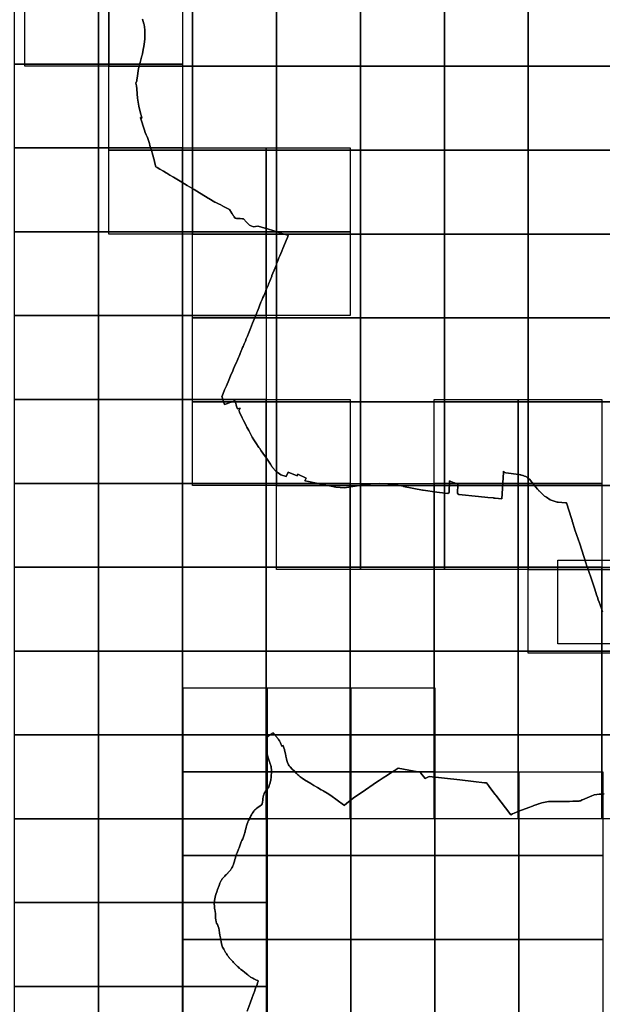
# Model space of a CAD drawing. Header units: inches. Extents: x 116505 to 164884, y 438464 to 468697.
# Tile 11 of 20: x 137965 to 141437, y 453104 to 458974. Entities that reach past the tile are written whole.
import ezdxf

# ---------------------------------------------------------------- set-up
doc = ezdxf.new("R2010")
doc.units = ezdxf.units.IN
doc.header["$MEASUREMENT"] = 0
for name, color, linetype in [('BLADINDELING_BUNNIK', 10, 'Continuous'), ('BLADINDELING_DE BILT', 10, 'Continuous'), ('BLADINDELING_UTRECHT', 10, 'Continuous'), ('BLADINDELING_ZEIST', 10, 'Continuous'), ('GEMEENTEGRENS_BUNNIK', 10, 'Continuous'), ('GEMEENTEGRENS_DE BILT', 10, 'Continuous'), ('GEMEENTEGRENS_UTRECHT', 10, 'Continuous')]:
    doc.layers.add(name, color=color, linetype=linetype)

msp = doc.modelspace()

# ---------------------------------------------------------------- linework, layer by layer
at = {"layer": 'BLADINDELING_BUNNIK', "color": 221, "true_color": 0xef81ec}
for points in [[(138939.286, 454490.72), (138939.286, 454990.72), (139439.286, 454990.72), (139439.286, 454490.72)], [(139439.286, 454490.72), (139439.286, 454990.72), (139939.286, 454990.72), (139939.286, 454490.72)], [(139939.286, 454490.72), (139939.286, 454990.72), (140439.286, 454990.72), (140439.286, 454490.72)], [(138939.286, 453990.72), (138939.286, 454490.72), (139439.286, 454490.72), (139439.286, 453990.72)], [(139439.286, 453990.72), (139439.286, 454490.72), (139939.286, 454490.72), (139939.286, 453990.72)], [(139939.286, 453990.72), (139939.286, 454490.72), (140439.286, 454490.72), (140439.286, 453990.72)], [(140439.286, 453990.72), (140439.286, 454490.72), (140939.286, 454490.72), (140939.286, 453990.72)], [(140939.286, 453990.72), (140939.286, 454490.72), (141439.286, 454490.72), (141439.286, 453990.72)], [(138939.286, 453490.72), (138939.286, 453990.72), (139439.286, 453990.72), (139439.286, 453490.72)], [(139439.286, 453490.72), (139439.286, 453990.72), (139939.286, 453990.72), (139939.286, 453490.72)], [(139939.286, 453490.72), (139939.286, 453990.72), (140439.286, 453990.72), (140439.286, 453490.72)], [(140439.286, 453490.72), (140439.286, 453990.72), (140939.286, 453990.72), (140939.286, 453490.72)], [(140939.286, 453490.72), (140939.286, 453990.72), (141439.286, 453990.72), (141439.286, 453490.72)], [(138939.286, 452990.72), (138939.286, 453490.72), (139439.286, 453490.72), (139439.286, 452990.72)], [(139439.286, 452990.72), (139439.286, 453490.72), (139939.286, 453490.72), (139939.286, 452990.72)], [(139939.286, 452990.72), (139939.286, 453490.72), (140439.286, 453490.72), (140439.286, 452990.72)], [(140439.286, 452990.72), (140439.286, 453490.72), (140939.286, 453490.72), (140939.286, 452990.72)], [(140939.286, 452990.72), (140939.286, 453490.72), (141439.286, 453490.72), (141439.286, 452990.72)]]:
    msp.add_lwpolyline(points, close=True, dxfattribs=at)
at = {"layer": 'BLADINDELING_DE BILT', "color": 153, "true_color": 0x4c8cd9}
for points in [[(137995.861, 458696.589), (137995.861, 459196.589), (138495.861, 459196.589), (138495.861, 458696.589)], [(138495.861, 458696.589), (138495.861, 459196.589), (138995.861, 459196.589), (138995.861, 458696.589)], [(138995.861, 458696.589), (138995.861, 459196.589), (139495.861, 459196.589), (139495.861, 458696.589)], [(139495.861, 458696.589), (139495.861, 459196.589), (139995.861, 459196.589), (139995.861, 458696.589)], [(139995.861, 458696.589), (139995.861, 459196.589), (140495.861, 459196.589), (140495.861, 458696.589)], [(140495.861, 458696.589), (140495.861, 459196.589), (140995.861, 459196.589), (140995.861, 458696.589)], [(140995.861, 458696.589), (140995.861, 459196.589), (141495.861, 459196.589), (141495.861, 458696.589)], [(138495.861, 458196.589), (138495.861, 458696.589), (138995.861, 458696.589), (138995.861, 458196.589)], [(138995.861, 458196.589), (138995.861, 458696.589), (139495.861, 458696.589), (139495.861, 458196.589)], [(139495.861, 458196.589), (139495.861, 458696.589), (139995.861, 458696.589), (139995.861, 458196.589)], [(139995.861, 458196.589), (139995.861, 458696.589), (140495.861, 458696.589), (140495.861, 458196.589)], [(140495.861, 458196.589), (140495.861, 458696.589), (140995.861, 458696.589), (140995.861, 458196.589)], [(140995.861, 458196.589), (140995.861, 458696.589), (141495.861, 458696.589), (141495.861, 458196.589)], [(138495.861, 457696.589), (138495.861, 458196.589), (138995.861, 458196.589), (138995.861, 457696.589)], [(138995.861, 457696.589), (138995.861, 458196.589), (139495.861, 458196.589), (139495.861, 457696.589)], [(139495.861, 457696.589), (139495.861, 458196.589), (139995.861, 458196.589), (139995.861, 457696.589)], [(139995.861, 457696.589), (139995.861, 458196.589), (140495.861, 458196.589), (140495.861, 457696.589)], [(140495.861, 457696.589), (140495.861, 458196.589), (140995.861, 458196.589), (140995.861, 457696.589)], [(140995.861, 457696.589), (140995.861, 458196.589), (141495.861, 458196.589), (141495.861, 457696.589)], [(138995.861, 457196.589), (138995.861, 457696.589), (139495.861, 457696.589), (139495.861, 457196.589)], [(139495.861, 457196.589), (139495.861, 457696.589), (139995.861, 457696.589), (139995.861, 457196.589)], [(139995.861, 457196.589), (139995.861, 457696.589), (140495.861, 457696.589), (140495.861, 457196.589)], [(140495.861, 457196.589), (140495.861, 457696.589), (140995.861, 457696.589), (140995.861, 457196.589)], [(140995.861, 457196.589), (140995.861, 457696.589), (141495.861, 457696.589), (141495.861, 457196.589)], [(138995.861, 456696.589), (138995.861, 457196.589), (139495.861, 457196.589), (139495.861, 456696.589)], [(139495.861, 456696.589), (139495.861, 457196.589), (139995.861, 457196.589), (139995.861, 456696.589)], [(139995.861, 456696.589), (139995.861, 457196.589), (140495.861, 457196.589), (140495.861, 456696.589)], [(140495.861, 456696.589), (140495.861, 457196.589), (140995.861, 457196.589), (140995.861, 456696.589)], [(140995.861, 456696.589), (140995.861, 457196.589), (141495.861, 457196.589), (141495.861, 456696.589)], [(138995.861, 456196.589), (138995.861, 456696.589), (139495.861, 456696.589), (139495.861, 456196.589)], [(139495.861, 456196.589), (139495.861, 456696.589), (139995.861, 456696.589), (139995.861, 456196.589)], [(139995.861, 456196.589), (139995.861, 456696.589), (140495.861, 456696.589), (140495.861, 456196.589)], [(140495.861, 456196.589), (140495.861, 456696.589), (140995.861, 456696.589), (140995.861, 456196.589)], [(140995.861, 456196.589), (140995.861, 456696.589), (141495.861, 456696.589), (141495.861, 456196.589)], [(139495.861, 455696.589), (139495.861, 456196.589), (139995.861, 456196.589), (139995.861, 455696.589)], [(139995.861, 455696.589), (139995.861, 456196.589), (140495.861, 456196.589), (140495.861, 455696.589)], [(140495.861, 455696.589), (140495.861, 456196.589), (140995.861, 456196.589), (140995.861, 455696.589)], [(140995.861, 455696.589), (140995.861, 456196.589), (141495.861, 456196.589), (141495.861, 455696.589)], [(140995.861, 455196.589), (140995.861, 455696.589), (141495.861, 455696.589), (141495.861, 455196.589)]]:
    msp.add_lwpolyline(points, close=True, dxfattribs=at)
at = {"layer": 'BLADINDELING_UTRECHT', "color": 233, "true_color": 0xd96ca1}
for points in [[(137934.772, 458709.995), (137934.772, 459209.995), (138434.772, 459209.995), (138434.772, 458709.995)], [(138434.772, 458709.995), (138434.772, 459209.995), (138934.772, 459209.995), (138934.772, 458709.995)], [(137934.772, 458209.995), (137934.772, 458709.995), (138434.772, 458709.995), (138434.772, 458209.995)], [(138434.772, 458209.995), (138434.772, 458709.995), (138934.772, 458709.995), (138934.772, 458209.995)], [(137934.772, 457709.995), (137934.772, 458209.995), (138434.772, 458209.995), (138434.772, 457709.995)], [(138434.772, 457709.995), (138434.772, 458209.995), (138934.772, 458209.995), (138934.772, 457709.995)], [(138934.772, 457709.995), (138934.772, 458209.995), (139434.772, 458209.995), (139434.772, 457709.995)], [(139434.772, 457709.995), (139434.772, 458209.995), (139934.772, 458209.995), (139934.772, 457709.995)], [(137934.772, 457209.995), (137934.772, 457709.995), (138434.772, 457709.995), (138434.772, 457209.995)], [(138434.772, 457209.995), (138434.772, 457709.995), (138934.772, 457709.995), (138934.772, 457209.995)], [(138934.772, 457209.995), (138934.772, 457709.995), (139434.772, 457709.995), (139434.772, 457209.995)], [(139434.772, 457209.995), (139434.772, 457709.995), (139934.772, 457709.995), (139934.772, 457209.995)], [(137934.772, 456709.995), (137934.772, 457209.995), (138434.772, 457209.995), (138434.772, 456709.995)], [(138434.772, 456709.995), (138434.772, 457209.995), (138934.772, 457209.995), (138934.772, 456709.995)], [(138934.772, 456709.995), (138934.772, 457209.995), (139434.772, 457209.995), (139434.772, 456709.995)], [(137934.772, 456209.995), (137934.772, 456709.995), (138434.772, 456709.995), (138434.772, 456209.995)], [(138434.772, 456209.995), (138434.772, 456709.995), (138934.772, 456709.995), (138934.772, 456209.995)], [(138934.772, 456209.995), (138934.772, 456709.995), (139434.772, 456709.995), (139434.772, 456209.995)], [(139434.772, 456209.995), (139434.772, 456709.995), (139934.772, 456709.995), (139934.772, 456209.995)], [(140434.772, 456209.995), (140434.772, 456709.995), (140934.772, 456709.995), (140934.772, 456209.995)], [(140934.772, 456209.995), (140934.772, 456709.995), (141434.772, 456709.995), (141434.772, 456209.995)], [(137934.772, 455709.995), (137934.772, 456209.995), (138434.772, 456209.995), (138434.772, 455709.995)], [(138434.772, 455709.995), (138434.772, 456209.995), (138934.772, 456209.995), (138934.772, 455709.995)], [(138934.772, 455709.995), (138934.772, 456209.995), (139434.772, 456209.995), (139434.772, 455709.995)], [(139434.772, 455709.995), (139434.772, 456209.995), (139934.772, 456209.995), (139934.772, 455709.995)], [(139934.772, 455709.995), (139934.772, 456209.995), (140434.772, 456209.995), (140434.772, 455709.995)], [(140434.772, 455709.995), (140434.772, 456209.995), (140934.772, 456209.995), (140934.772, 455709.995)], [(140934.772, 455709.995), (140934.772, 456209.995), (141434.772, 456209.995), (141434.772, 455709.995)], [(137934.772, 455209.995), (137934.772, 455709.995), (138434.772, 455709.995), (138434.772, 455209.995)], [(138434.772, 455209.995), (138434.772, 455709.995), (138934.772, 455709.995), (138934.772, 455209.995)], [(138934.772, 455209.995), (138934.772, 455709.995), (139434.772, 455709.995), (139434.772, 455209.995)], [(139434.772, 455209.995), (139434.772, 455709.995), (139934.772, 455709.995), (139934.772, 455209.995)], [(139934.772, 455209.995), (139934.772, 455709.995), (140434.772, 455709.995), (140434.772, 455209.995)], [(140434.772, 455209.995), (140434.772, 455709.995), (140934.772, 455709.995), (140934.772, 455209.995)], [(140934.772, 455209.995), (140934.772, 455709.995), (141434.772, 455709.995), (141434.772, 455209.995)], [(141434.772, 455209.995), (141434.772, 455709.995), (141934.772, 455709.995), (141934.772, 455209.995)], [(137934.772, 454709.995), (137934.772, 455209.995), (138434.772, 455209.995), (138434.772, 454709.995)], [(138434.772, 454709.995), (138434.772, 455209.995), (138934.772, 455209.995), (138934.772, 454709.995)], [(138934.772, 454709.995), (138934.772, 455209.995), (139434.772, 455209.995), (139434.772, 454709.995)], [(139434.772, 454709.995), (139434.772, 455209.995), (139934.772, 455209.995), (139934.772, 454709.995)], [(139934.772, 454709.995), (139934.772, 455209.995), (140434.772, 455209.995), (140434.772, 454709.995)], [(140434.772, 454709.995), (140434.772, 455209.995), (140934.772, 455209.995), (140934.772, 454709.995)], [(140934.772, 454709.995), (140934.772, 455209.995), (141434.772, 455209.995), (141434.772, 454709.995)], [(141434.772, 454709.995), (141434.772, 455209.995), (141934.772, 455209.995), (141934.772, 454709.995)], [(137934.772, 454209.995), (137934.772, 454709.995), (138434.772, 454709.995), (138434.772, 454209.995)], [(138434.772, 454209.995), (138434.772, 454709.995), (138934.772, 454709.995), (138934.772, 454209.995)], [(138934.772, 454209.995), (138934.772, 454709.995), (139434.772, 454709.995), (139434.772, 454209.995)], [(139434.772, 454209.995), (139434.772, 454709.995), (139934.772, 454709.995), (139934.772, 454209.995)], [(139934.772, 454209.995), (139934.772, 454709.995), (140434.772, 454709.995), (140434.772, 454209.995)], [(140434.772, 454209.995), (140434.772, 454709.995), (140934.772, 454709.995), (140934.772, 454209.995)], [(140934.772, 454209.995), (140934.772, 454709.995), (141434.772, 454709.995), (141434.772, 454209.995)], [(141434.772, 454209.995), (141434.772, 454709.995), (141934.772, 454709.995), (141934.772, 454209.995)], [(137934.772, 453709.995), (137934.772, 454209.995), (138434.772, 454209.995), (138434.772, 453709.995)], [(138434.772, 453709.995), (138434.772, 454209.995), (138934.772, 454209.995), (138934.772, 453709.995)], [(138934.772, 453709.995), (138934.772, 454209.995), (139434.772, 454209.995), (139434.772, 453709.995)], [(137934.772, 453209.995), (137934.772, 453709.995), (138434.772, 453709.995), (138434.772, 453209.995)], [(138434.772, 453209.995), (138434.772, 453709.995), (138934.772, 453709.995), (138934.772, 453209.995)], [(138934.772, 453209.995), (138934.772, 453709.995), (139434.772, 453709.995), (139434.772, 453209.995)], [(137934.772, 452709.995), (137934.772, 453209.995), (138434.772, 453209.995), (138434.772, 452709.995)], [(138434.772, 452709.995), (138434.772, 453209.995), (138934.772, 453209.995), (138934.772, 452709.995)], [(138934.772, 452709.995), (138934.772, 453209.995), (139434.772, 453209.995), (139434.772, 452709.995)]]:
    msp.add_lwpolyline(points, close=True, dxfattribs=at)
at = {"layer": 'BLADINDELING_ZEIST', "color": 53, "true_color": 0xe3df68}
msp.add_lwpolyline([(141172.304, 455252.273), (141172.304, 455752.273), (141672.304, 455752.273), (141672.304, 455252.273)], close=True, dxfattribs=at)
at = {"layer": 'GEMEENTEGRENS_BUNNIK', "color": 221, "true_color": 0xef81ec}
msp.add_lwpolyline([(139320.86, 453062.898), (139338.323, 453110.333), (139350.811, 453143.911), (139357.201, 453160.801), (139359.221, 453165.781), (139359.801, 453167.261), (139360.231, 453169.271), (139360.53, 453171.02), (139361.66, 453173.75), (139371.35, 453200.26), (139379.39, 453222.6), (139380.75, 453226.12), (139381.59, 453228.549), (139381.66, 453228.75), (139382.404, 453230.886), (139382.458, 453231.042), (139383.021, 453232.66), (139383.953, 453235.336), (139384.121, 453235.83), (139385.833, 453240.867), (139386.83, 453243.695), (139383.387, 453245.425), (139376.58, 453248.53), (139368.168, 453252.309), (139360.213, 453255.965), (139353.737, 453258.996), (139349.988, 453260.901), (139345.319, 453263.614), (139342.69, 453265.273), (139340.953, 453266.507), (139337.377, 453269.1), (139334.618, 453271.139), (139331.347, 453273.735), (139326.21, 453277.969), (139323.808, 453279.808), (139307.245, 453293.494), (139292.68, 453304.881), (139283.38, 453312.009), (139278.985, 453315.461), (139275.355, 453318.511), (139273.693, 453319.999), (139268.397, 453324.994), (139263.077, 453329.964), (139259.494, 453333.472), (139253.942, 453338.847), (139247.748, 453345.209), (139241.477, 453351.596), (139239.633, 453353.616), (139234.872, 453358.59), (139229.624, 453364.094), (139227.14, 453366.771), (139224.041, 453370.232), (139220.454, 453374.426), (139217.559, 453377.735), (139214.355, 453381.678), (139212.997, 453383.295), (139209.945, 453387.213), (139206.714, 453391.409), (139204.402, 453394.901), (139201.065, 453399.656), (139197.676, 453404.664), (139195.52, 453407.75), (139192.437, 453412.456), (139187.088, 453421.466), (139185.52, 453424.124), (139183.384, 453427.922), (139181.193, 453432.329), (139174.751, 453444.071), (139170.05, 453456.607), (139165.349, 453476.038), (139160.961, 453500.484), (139158.767, 453515.527), (139156.574, 453530.257), (139153.126, 453545.301), (139151.246, 453558.15), (139148.738, 453567.553), (139145.918, 453573.821), (139143.41, 453579.775), (139138.396, 453586.67), (139135.262, 453596.072), (139133.695, 453606.728), (139132.755, 453616.757), (139132.755, 453628.04), (139131.501, 453643.083), (139129.229, 453658.533), (139128.202, 453667.306), (139126.95, 453676.817), (139125.921, 453685.133), (139125.509, 453689.379), (139125.149, 453694.083), (139125.032, 453696.167), (139124.795, 453699.93), (139124.704, 453702.243), (139124.695, 453703.033), (139124.668, 453705.573), (139124.699, 453706.614), (139124.811, 453708.573), (139124.931, 453710.731), (139124.948, 453711.035), (139125.028, 453711.95), (139125.822, 453718.859), (139126.06, 453720.993), (139126.35, 453723.177), (139126.77, 453726.098), (139127.266, 453729.018), (139128.387, 453735.214), (139129.813, 453741.434), (139130.644, 453745.318), (139132.065, 453750.572), (139132.505, 453752.273), (139134.412, 453758.237), (139136.577, 453764.834), (139140.101, 453774.424), (139142.058, 453779.93), (139144.759, 453787.338), (139148.62, 453798.07), (139150.497, 453803.093), (139153.611, 453811.618), (139158.576, 453825.14), (139162.072, 453833.942), (139164.508, 453838.836), (139166.761, 453842.714), (139169.194, 453846.845), (139170.628, 453849.303), (139171.908, 453851.33), (139173.442, 453853.432), (139174.898, 453855.128), (139177.044, 453857.786), (139178.781, 453859.735), (139181.359, 453862.34), (139182.992, 453864.01), (139185.418, 453866.641), (139187.662, 453868.537), (139192.587, 453873.164), (139198.075, 453878.628), (139198.986, 453879.559), (139203.027, 453883.687), (139205.502, 453886.14), (139208.26, 453889.075), (139212.295, 453893.732), (139214.646, 453896.618), (139216.639, 453899.023), (139220.676, 453904.061), (139223.922, 453908.392), (139225.635, 453910.747), (139227.094, 453912.951), (139229.784, 453917.971), (139232.58, 453923.625), (139235.349, 453929.076), (139237.375, 453933.361), (139239.099, 453937.928), (139240.179, 453940.718), (139240.797, 453942.698), (139241.958, 453946.479), (139242.732, 453949.093), (139243.686, 453952.087), (139244.95, 453956.326), (139247.842, 453966.274), (139249.549, 453972.9), (139250.298, 453975.59), (139252.108, 453982.545), (139252.961, 453985.642), (139254.179, 453990.77), (139254.798, 453992.901), (139256.649, 453997.671), (139257.498, 453999.954), (139258.461, 454002.297), (139260.521, 454007.252), (139269.474, 454029.079), (139272.399, 454037.007), (139274.23, 454041.759), (139276.57, 454047.959), (139281.199, 454059.901), (139285.828, 454071.615), (139289.949, 454081.398), (139293.992, 454090.824), (139296.459, 454096.618), (139299.206, 454102.97), (139301.292, 454108.763), (139305.26, 454120.63), (139307.347, 454127.873), (139307.703, 454129.169), (139308.187, 454131.049), (139308.517, 454132.396), (139309.536, 454137.123), (139312.158, 454149.448), (139314.55, 454159.639), (139317.018, 454167.719), (139319.003, 454173.996), (139321.546, 454180.526), (139323.479, 454185.735), (139324.522, 454188.378), (139325.489, 454190.894), (139327.549, 454195.543), (139328.922, 454198.796), (139329.666, 454200.444), (139332.126, 454206.063), (139334.212, 454210.941), (139336.78, 454215.921), (139339.984, 454222.197), (139342.934, 454227.583), (139346.443, 454233.858), (139350.689, 454241.175), (139355.926, 454248.847), (139359.892, 454254.64), (139362.739, 454258.552), (139366.654, 454262.539), (139372.525, 454268.152), (139379.133, 454273.155), (139386.91, 454278.232), (139397.203, 454284.909), (139406.023, 454292.782), (139409.43, 454298.422), (139410.778, 454302.03), (139411.516, 454304.495), (139411.923, 454306.249), (139413.121, 454313.288), (139413.605, 454316.211), (139413.861, 454321.676), (139413.938, 454322.768), (139414.346, 454327.394), (139414.448, 454329.58), (139414.754, 454331.994), (139414.79, 454332.304), (139414.844, 454332.765), (139415.366, 454337.204), (139416.62, 454342.779), (139417.628, 454347.398), (139417.861, 454348.462), (139418.421, 454350.571), (139419.184, 454353.29), (139421.702, 454360.126), (139422.491, 454361.803), (139423.381, 454363.785), (139424.093, 454364.877), (139424.906, 454366.071), (139428.389, 454371.381), (139431.847, 454376.106), (139439.092, 454385.53), (139439.804, 454386.902), (139443.058, 454392.11), (139443.694, 454393.05), (139445.092, 454395.337), (139449.211, 454401.002), (139454.857, 454414.545), (139457.808, 454424.455), (139458.775, 454427.81), (139459.972, 454434.29), (139461.702, 454440.796), (139461.982, 454442.117), (139462.135, 454443.235), (139462.543, 454447.276), (139463.079, 454451.673), (139463.359, 454453.681), (139464.1, 454463.822), (139464.79, 454474.115), (139465.071, 454477.19), (139465.123, 454478.69), (139465.201, 454483.138), (139465.152, 454487.255), (139465.163, 454502.884), (139465.087, 454504.765), (139465.061, 454506.265), (139464.934, 454507.485), (139464.73, 454509.111), (139464.425, 454511.678), (139463.379, 454519.726), (139463.128, 454521.616), (139462.823, 454522.658), (139462.366, 454524.056), (139461.73, 454526.165), (139461.145, 454528.072), (139460.23, 454530.893), (139459.544, 454532.85), (139458.375, 454536.815), (139457.841, 454538.671), (139457.332, 454540.348), (139456.697, 454542.077), (139455.731, 454545.127), (139454.384, 454548.558), (139453.85, 454549.855), (139453.138, 454551.71), (139452.503, 454553.616), (139451.308, 454557.556), (139450.469, 454560.352), (139449.91, 454561.953), (139449.325, 454563.529), (139448.664, 454565.766), (139447.012, 454570.239), (139446.376, 454572.247), (139445.537, 454574.967), (139444.699, 454577.839), (139443.91, 454580.508), (139443.605, 454581.448), (139442.334, 454587.345), (139441.699, 454589.607), (139441.114, 454591.895), (139440.606, 454593.953), (139440.046, 454595.656), (139439.69, 454597.258), (139439.284, 454599.774), (139439.004, 454601.4), (139438.521, 454603.205), (139438.216, 454604.679), (139437.86, 454606.204), (139437.631, 454609.178), (139437.351, 454611.262), (139437.02, 454613.575), (139436.741, 454616.091), (139436.461, 454618.505), (139436.181, 454622.241), (139436.181, 454624.503), (139436.155, 454626.536), (139436.028, 454628.722), (139435.748, 454633.119), (139435.595, 454635.305), (139435.621, 454636.321), (139435.544, 454638.507), (139435.544, 454640.032), (139435.696, 454642.217), (139435.798, 454645.115), (139435.975, 454648.088), (139436.128, 454649.74), (139436.534, 454652.51), (139436.763, 454654.721), (139437.118, 454657.313), (139437.651, 454661.049), (139437.88, 454663.031), (139438.058, 454664.302), (139438.363, 454665.979), (139438.464, 454666.919), (139438.667, 454668.47), (139438.947, 454670.198), (139439.074, 454671.468), (139439.201, 454672.129), (139439.353, 454673.552), (139439.455, 454674.874), (139439.607, 454675.839), (139439.734, 454677.034), (139439.785, 454677.974), (139439.835, 454679.829), (139439.784, 454680.744), (139439.708, 454681.863), (139439.606, 454682.828), (139439.53, 454683.642), (139439.479, 454684.531), (139439.301, 454686.183), (139439.123, 454687.302), (139438.97, 454688.14), (139438.869, 454688.776), (139438.64, 454690.021), (139438.437, 454690.987), (139438.284, 454691.826), (139438.004, 454692.792), (139437.801, 454693.605), (139439.859, 454695.18), (139445.678, 454699.854), (139452.768, 454705.494), (139468.827, 454717.966), (139468.676, 454718.097), (139474.852, 454723.143), (139476.504, 454721.287), (139477.419, 454720.168), (139479.35, 454717.702), (139481.765, 454714.855), (139482.908, 454713.559), (139484.992, 454710.711), (139487.356, 454707.661), (139488.907, 454705.754), (139490.991, 454703.034), (139493.304, 454700.288), (139495.057, 454698.051), (139496.709, 454695.967), (139498.946, 454693.297), (139500.7, 454691.01), (139504.919, 454685.849), (139506.393, 454684.146), (139507.232, 454682.697), (139509.249, 454680.44), (139512.728, 454675.557), (139513.328, 454674.303), (139513.527, 454673.887), (139518.896, 454662.661), (139521.648, 454656.867), (139523.343, 454652.416), (139525.179, 454647.469), (139526.521, 454643.087), (139535.088, 454646.428), (139535.233, 454646.037), (139535.472, 454645.393), (139535.667, 454644.867), (139539.481, 454633.594), (139539.683, 454632.878), (139542.522, 454622.83), (139542.982, 454621.201), (139548.498, 454595.053), (139550.36, 454587.236), (139551.147, 454583.935), (139551.096, 454584.012), (139554.789, 454567.35), (139557.369, 454557.122), (139561.431, 454544.927), (139567.491, 454532.347), (139571.746, 454525.592), (139576.474, 454519.311), (139589.224, 454505.521), (139602.247, 454492.872), (139615.619, 454479.043), (139622.02, 454472.902), (139627.766, 454467.477), (139635.838, 454460.639), (139648.258, 454451.191), (139663.118, 454441.599), (139699.642, 454419.577), (139717.366, 454408.805), (139740.223, 454395.693), (139761.532, 454383.481), (139771.011, 454377.775), (139773.124, 454376.54), (139798.189, 454361.913), (139818.732, 454348.767), (139857.566, 454320.095), (139895.04, 454293.111), (139898.419, 454289.99), (139915.164, 454302.213), (139961.29, 454338.08), (139999.717, 454364.999), (140097.921, 454432.269), (140107.785, 454438.712), (140131.14, 454454.452), (140156.75, 454470.796), (140170.148, 454479.355), (140196.483, 454496.31), (140202.286, 454500), (140220.528, 454510.849), (140284.12, 454500), (140350.444, 454488.535), (140352.497, 454486.026), (140354.821, 454483.185), (140355.171, 454482.757), (140382.347, 454449.538), (140405.67, 454462.365), (140587.128, 454441.605), (140669.679, 454432.059), (140734.099, 454424.804), (140746.745, 454423.38), (140747.189, 454423.33), (140758.99, 454407.745), (140762.861, 454403.141), (140785.221, 454373.031), (140798.674, 454355.017), (140802.46, 454349.964), (140891.23, 454232.691), (140901.323, 454239.843), (140901.581, 454240.026), (140911.962, 454244.024), (140926.51, 454249.626), (140938.856, 454254.381), (140999.88, 454277.88), (141022.031, 454286.08), (141028.332, 454288.381), (141040.821, 454292.943), (141043.682, 454293.835), (141056.604, 454298.173), (141059.34, 454299.091), (141076.47, 454304.587), (141097.113, 454309.619), (141106.262, 454311.245), (141117.089, 454313.168), (141123.762, 454313.861), (141130.981, 454313.62), (141146.68, 454313.915), (141182.181, 454313.451), (141190.461, 454313.281), (141199.421, 454313.301), (141218.751, 454313.481), (141230.521, 454313.421), (141241.961, 454313.551), (141261.441, 454314.041), (141284.621, 454314.121), (141285.458, 454314.129), (141287.811, 454314.206), (141290.159, 454314.363), (141292.501, 454314.599), (141294.833, 454314.915), (141297.154, 454315.31), (141299.459, 454315.784), (141301.747, 454316.336), (141304.016, 454316.965), (141306.261, 454317.671), (141317.701, 454322.531), (141318.173, 454322.749), (141374.014, 454347.035), (141384.322, 454351.507), (141387.751, 454352.057), (141405.29, 454354.386), (141418.927, 454356.023), (141433.437, 454357.574), (141448.141, 454358.944)], dxfattribs=at)
at = {"layer": 'GEMEENTEGRENS_DE BILT', "color": 153, "true_color": 0x4c8cd9}
msp.add_lwpolyline([(141438.291, 455443.061), (141431.901, 455462.911), (141424.431, 455484.711), (141418.491, 455501.121), (141413.041, 455515.381), (141410.951, 455521.641), (141409.681, 455525.504), (141403.381, 455545.401), (141392.601, 455578.631), (141388.711, 455590.711), (141384.381, 455602.621), (141380.231, 455614.721), (141378.437, 455620.048), (141372.741, 455637.901), (141368.721, 455649.951), (141365.889, 455657.45), (141364.02, 455662.432), (141361.967, 455665.577), (141350.1, 455701.809), (141350.028, 455702.029), (141343.763, 455722.007), (141341.49, 455729.254), (141339.66, 455735.089), (141302.205, 455848.458), (141273.581, 455933.515), (141258.681, 455980.025), (141257.783, 455982.829), (141256.597, 455989.09), (141253.092, 456000.049), (141223.282, 456093.724), (141217.85, 456094.123), (141174.821, 456098.032), (141174.533, 456098.058), (141167.659, 456098.68), (141125.936, 456112.557), (141103.983, 456127.119), (141093.178, 456134.092), (141087.483, 456139.501), (141076.491, 456149.941), (141074.393, 456152.088), (141071.661, 456154.695), (141069.365, 456156.701), (141067.358, 456158.572), (141064.761, 456161.151), (141063.022, 456162.96), (141062.298, 456163.654), (141061.007, 456164.891), (141059.534, 456166.176), (141056.701, 456168.871), (141055.968, 456169.684), (141054.01, 456172.131), (141051.431, 456175.481), (141031.5, 456200), (141003.08, 456234.864), (141000, 456237.001), (140991.93, 456243.33), (140985.361, 456247.921), (140981.871, 456249.921), (140973.861, 456252.911), (140965.195, 456256.285), (140964.081, 456256.699), (140956.509, 456259.51), (140951.951, 456260.541), (140947.291, 456261.161), (140942.291, 456261.851), (140924.041, 456264.491), (140877.751, 456271.121), (140862.53, 456273.404), (140856.716, 456274.276), (140849.269, 456281.647), (140849.137, 456281.777), (140848.735, 456275.152), (140839.176, 456117.52), (140818.29, 456119.714), (140797.903, 456121.856), (140790.031, 456122.491), (140789.679, 456122.519), (140788.082, 456122.732), (140754.371, 456126.211), (140699.223, 456131.687), (140581.825, 456143.344), (140574.781, 456150.291), (140576.091, 456204.621), (140566.931, 456208.322), (140556.498, 456212.536), (140553.196, 456213.87), (140527.351, 456224.311), (140524.621, 456156.011), (140517.225, 456149.288), (140500, 456151.841), (140450.567, 456158.307), (140369.347, 456168.93), (140364.919, 456169.509), (140253.301, 456191.91), (140251.155, 456192.341), (140210.813, 456200.541), (140159.775, 456207.999), (140107.087, 456209.503), (140055.017, 456207.333), (140038.871, 456204.89), (139901.263, 456184.073), (139849.204, 456186.485), (139820.369, 456192.593), (139789.879, 456199.132), (139685.576, 456220.806), (139665.128, 456224.899), (139671.595, 456240.611), (139623.111, 456263.833), (139619.508, 456255.533), (139564.496, 456277.377), (139562.293, 456272.855), (139553.119, 456251.229), (139520.893, 456260.815), (139492.404, 456282.156), (139472.433, 456305.254), (139471.887, 456305.992), (139468.481, 456310.6), (139459.288, 456323.938), (139431.407, 456365.109), (139423.746, 456376.024), (139404.764, 456403.722), (139396.044, 456417.028), (139391.11, 456423.803), (139372.824, 456450.845), (139361.227, 456468.405), (139351.469, 456485.864), (139338.621, 456508.907), (139329.878, 456524.632), (139318.626, 456544.847), (139314.828, 456552.47), (139306.147, 456571.122), (139299.595, 456584.336), (139291.781, 456600.909), (139275.435, 456635.033), (139275.24, 456635.439), (139272.838, 456640.452), (139272.109, 456641.975), (139278.7, 456657.855), (139278.805, 456658.109), (139279.109, 456658.84), (139262.646, 456653.577), (139259.334, 456663.675), (139255.441, 456676.741), (139255.107, 456677.764), (139254.515, 456679.576), (139253.399, 456683.247), (139253.085, 456684.276), (139250.391, 456693.195), (139249.011, 456697.131), (139247.4, 456701.673), (139239.815, 456699.017), (139239.423, 456698.888), (139233.458, 456696.929), (139217.588, 456691.582), (139216.896, 456691.349), (139203.04, 456686.681), (139185.194, 456680.655), (139169.493, 456729.757), (139169.838, 456729.868), (139170.816, 456730.183), (139186.294, 456766.649), (139196.974, 456791.423), (139201.482, 456801.88), (139201.642, 456802.251), (139207.558, 456815.436), (139211.915, 456825.782), (139215.868, 456835.97), (139217.583, 456840.39), (139225.963, 456860.246), (139232.6, 456875.638), (139234.653, 456880.432), (139239.518, 456891.791), (139246, 456906.752), (139258.496, 456935.492), (139260.246, 456939.514), (139265.318, 456951.077), (139268.908, 456960.13), (139272.395, 456968.956), (139276.343, 456978.542), (139281.212, 456990.055), (139282.93, 456994.264), (139283.595, 456995.659), (139284.312, 456997.104), (139284.568, 456997.839), (139285.132, 456999.082), (139285.599, 457000.07), (139289.271, 457008.63), (139293.949, 457019.425), (139296.789, 457025.98), (139303.412, 457040.911), (139310.103, 457056.859), (139315.793, 457070.615), (139322.434, 457086.511), (139329.223, 457102.891), (139341.423, 457133.228), (139353.386, 457164.554), (139359.274, 457179.276), (139368.078, 457201.411), (139378.201, 457227.36), (139378.31, 457227.64), (139381.892, 457236.839), (139389.447, 457256.171), (139393.835, 457267.453), (139403.067, 457290.175), (139406.388, 457298.098), (139409.757, 457306.326), (139414.9, 457318.579), (139419.219, 457328.846), (139429.232, 457352.513), (139432.481, 457359.851), (139436.326, 457368.971), (139440.247, 457378.143), (139445.368, 457389.914), (139448.337, 457397.301), (139452.255, 457406.904), (139455.347, 457414.673), (139459.939, 457425.983), (139462.206, 457431.967), (139464.8, 457438.615), (139467.142, 457444.778), (139467.552, 457445.792), (139467.713, 457446.191), (139468.564, 457448.293), (139486.921, 457494.599), (139489.132, 457499.996), (139492.799, 457509.403), (139492.978, 457509.862), (139494.948, 457514.917), (139496.064, 457517.795), (139499.416, 457526.438), (139499.46, 457526.552), (139501.987, 457533.071), (139505.832, 457542.747), (139510.227, 457553.849), (139515.245, 457566.656), (139520.991, 457580.713), (139526.812, 457594.821), (139532.935, 457609.515), (139538.962, 457623.218), (139543.612, 457634.195), (139548.957, 457647.36), (139553.531, 457658.26), (139560.402, 457674.991), (139566.03, 457688.235), (139563.04, 457689.16), (139541.399, 457695.851), (139516.125, 457703.665), (139491.283, 457711.346), (139429.537, 457730.436), (139426, 457731.53), (139385.63, 457744.015), (139384.03, 457744.51), (139381.629, 457743.368), (139357.689, 457739.719), (139337.969, 457747.579), (139334.787, 457748.907), (139316.891, 457767.933), (139298.693, 457787.262), (139296.354, 457787.552), (139292.568, 457787.833), (139279.245, 457788.635), (139272.671, 457789.032), (139269.702, 457789.214), (139264.951, 457789.488), (139256.414, 457790.044), (139253.391, 457790.229), (139251.485, 457790.369), (139248.666, 457790.525), (139248.589, 457790.529), (139247.766, 457792.022), (139246.842, 457793.54), (139243.348, 457799.335), (139241.425, 457802.091), (139239.321, 457805.227), (139238.038, 457807.175), (139236.779, 457809.326), (139235.625, 457811.072), (139233.468, 457814.512), (139232.053, 457816.854), (139228.088, 457823.304), (139227.417, 457824.396), (139225.327, 457827.796), (139216.417, 457842.192), (139180.555, 457860.549), (139175.387, 457863.194), (139173.209, 457864.394), (139159.888, 457871.732), (139153.9, 457874.666), (139134.178, 457884.22), (139130.051, 457886.073), (139129.949, 457886.134), (139128.961, 457886.725), (139091.844, 457908.93), (139089.252, 457910.48), (139046.538, 457936.114), (139046.547, 457936.141), (139036.296, 457942.299), (139004.016, 457961.69), (138963.789, 457985.856), (138922.327, 458010.764), (138902.219, 458022.844), (138881.995, 458034.993), (138860.94, 458047.641), (138842.284, 458058.848), (138838.783, 458060.951), (138822.256, 458070.88), (138801.097, 458083.591), (138783.555, 458094.129), (138777.179, 458097.959), (138768.91, 458127.221), (138768.011, 458130.494), (138754.209, 458180.723), (138752.206, 458188.056), (138750.401, 458194.6), (138747.446, 458205.585), (138746.802, 458207.918), (138745.641, 458211.042), (138741.613, 458224.22), (138738.142, 458235.379), (138736.013, 458242.17), (138730.462, 458259.965), (138727.07, 458271.108), (138726.338, 458273.49), (138725.412, 458275.012), (138723.314, 458279.223), (138719.353, 458287.337), (138718.806, 458288.234), (138713.611, 458301.571), (138708.775, 458314.751), (138684.714, 458390.265), (138684.529, 458390.845), (138689.722, 458388.387), (138693.966, 458386.426), (138690.515, 458399.073), (138689.578, 458402.505), (138689.44, 458403.012), (138689.238, 458403.754), (138689.001, 458404.623), (138687.59, 458409.793), (138674.3, 458458.5), (138666.3, 458506.3), (138662.979, 458560.369), (138662.904, 458561.59), (138662.386, 458570.027), (138662.284, 458571.682), (138662.004, 458576.238), (138662, 458576.3), (138661.152, 458580.3), (138657.75, 458596.277), (138662.37, 458610.299), (138663.069, 458615.06), (138664.641, 458625.766), (138673.01, 458682.78), (138674.845, 458689.182), (138675.791, 458693.628), (138677.02, 458698.927), (138679.194, 458707.44), (138682.408, 458719.645), (138693.986, 458759.142), (138695.12, 458763.872), (138696.634, 458771.441), (138701.216, 458795.897), (138704.9, 458814.913), (138707.404, 458828.299), (138711.706, 458857.5), (138710.782, 458913.101), (138706.61, 458945.53), (138705.606, 458949.374), (138698, 458978.5)], dxfattribs=at)
at = {"layer": 'GEMEENTEGRENS_UTRECHT', "color": 233, "true_color": 0xd96ca1}
for points in [[(138698, 458978.5), (138705.606, 458949.374), (138706.61, 458945.53), (138710.782, 458913.101), (138711.706, 458857.5), (138707.404, 458828.299), (138704.9, 458814.913), (138701.216, 458795.897), (138696.634, 458771.441), (138695.12, 458763.872), (138693.986, 458759.142), (138682.408, 458719.645), (138679.194, 458707.44), (138677.02, 458698.927), (138675.791, 458693.628), (138674.845, 458689.182), (138673.01, 458682.78), (138664.641, 458625.766), (138663.069, 458615.06), (138662.37, 458610.299), (138657.75, 458596.277), (138661.152, 458580.3), (138662, 458576.3), (138662.004, 458576.238), (138662.284, 458571.682), (138662.386, 458570.027), (138662.904, 458561.59), (138662.979, 458560.369), (138666.3, 458506.3), (138674.3, 458458.5), (138687.59, 458409.793), (138689.001, 458404.623), (138689.238, 458403.754), (138689.44, 458403.012), (138689.578, 458402.505), (138690.515, 458399.073), (138693.966, 458386.426), (138689.722, 458388.387), (138684.529, 458390.845), (138684.714, 458390.265), (138708.775, 458314.751), (138713.611, 458301.571), (138718.806, 458288.234), (138719.353, 458287.337), (138723.314, 458279.223), (138725.412, 458275.012), (138726.338, 458273.49), (138727.07, 458271.108), (138730.462, 458259.965), (138736.013, 458242.17), (138738.142, 458235.379), (138741.613, 458224.22), (138745.641, 458211.042), (138746.802, 458207.918), (138747.446, 458205.585), (138750.401, 458194.6), (138752.206, 458188.056), (138754.209, 458180.723), (138768.011, 458130.494), (138768.91, 458127.221), (138777.179, 458097.959), (138783.555, 458094.129), (138801.097, 458083.591), (138822.256, 458070.88), (138838.783, 458060.951), (138842.284, 458058.848), (138860.94, 458047.641), (138881.995, 458034.993), (138902.219, 458022.844), (138922.327, 458010.764), (138963.789, 457985.856), (139004.016, 457961.69), (139036.296, 457942.299), (139046.547, 457936.141), (139046.538, 457936.114), (139089.252, 457910.48), (139091.844, 457908.93), (139128.961, 457886.725), (139129.949, 457886.134), (139130.051, 457886.073), (139134.178, 457884.22), (139153.9, 457874.666), (139159.888, 457871.732), (139173.209, 457864.394), (139175.387, 457863.194), (139180.555, 457860.549), (139216.417, 457842.192), (139225.327, 457827.796), (139227.417, 457824.396), (139228.088, 457823.304), (139232.053, 457816.854), (139233.468, 457814.512), (139235.625, 457811.072), (139236.779, 457809.326), (139238.038, 457807.175), (139239.321, 457805.227), (139241.425, 457802.091), (139243.348, 457799.335), (139246.842, 457793.54), (139247.766, 457792.022), (139248.589, 457790.529), (139248.666, 457790.525), (139251.485, 457790.369), (139253.391, 457790.229), (139256.414, 457790.044), (139264.951, 457789.488), (139269.702, 457789.214), (139272.671, 457789.032), (139279.245, 457788.635), (139292.568, 457787.833), (139296.354, 457787.552), (139298.693, 457787.262), (139316.891, 457767.933), (139334.787, 457748.907), (139337.969, 457747.579), (139357.689, 457739.719), (139381.629, 457743.368), (139384.03, 457744.51), (139385.63, 457744.015), (139426, 457731.53), (139429.537, 457730.436), (139491.283, 457711.346), (139516.125, 457703.665), (139541.399, 457695.851), (139563.04, 457689.16), (139566.03, 457688.235), (139560.402, 457674.991), (139553.531, 457658.26), (139548.957, 457647.36), (139543.612, 457634.195), (139538.962, 457623.218), (139532.935, 457609.515), (139526.812, 457594.821), (139520.991, 457580.713), (139515.245, 457566.656), (139510.227, 457553.849), (139505.832, 457542.747), (139501.987, 457533.071), (139499.46, 457526.552), (139499.416, 457526.438), (139496.064, 457517.795), (139494.948, 457514.917), (139492.978, 457509.862), (139492.799, 457509.403), (139489.132, 457499.996), (139486.921, 457494.599), (139468.564, 457448.293), (139467.713, 457446.191), (139467.552, 457445.792), (139467.142, 457444.778), (139464.8, 457438.615), (139462.206, 457431.967), (139459.939, 457425.983), (139455.347, 457414.673), (139452.255, 457406.904), (139448.337, 457397.301), (139445.368, 457389.914), (139440.247, 457378.143), (139436.326, 457368.971), (139432.481, 457359.851), (139429.232, 457352.513), (139419.219, 457328.846), (139414.9, 457318.579), (139409.757, 457306.326), (139406.388, 457298.098), (139403.067, 457290.175), (139393.835, 457267.453), (139389.447, 457256.171), (139381.892, 457236.839), (139378.31, 457227.64), (139378.201, 457227.36), (139368.078, 457201.411), (139359.274, 457179.276), (139353.386, 457164.554), (139341.423, 457133.228), (139329.223, 457102.891), (139322.434, 457086.511), (139315.793, 457070.615), (139310.103, 457056.859), (139303.412, 457040.911), (139296.789, 457025.98), (139293.949, 457019.425), (139289.271, 457008.63), (139285.599, 457000.07), (139285.132, 456999.082), (139284.568, 456997.839), (139284.312, 456997.104), (139283.595, 456995.659), (139282.93, 456994.264), (139281.212, 456990.055), (139276.343, 456978.542), (139272.395, 456968.956), (139268.908, 456960.13), (139265.318, 456951.077), (139260.246, 456939.514), (139258.496, 456935.492), (139246, 456906.752), (139239.518, 456891.791), (139234.653, 456880.432), (139232.6, 456875.638), (139225.963, 456860.246), (139217.583, 456840.39), (139215.868, 456835.97), (139211.915, 456825.782), (139207.558, 456815.436), (139201.642, 456802.251), (139201.482, 456801.88), (139196.974, 456791.423), (139186.294, 456766.649), (139170.816, 456730.183), (139169.838, 456729.868), (139169.493, 456729.757), (139185.194, 456680.655), (139203.04, 456686.681), (139216.896, 456691.349), (139217.588, 456691.582), (139233.458, 456696.929), (139239.423, 456698.888), (139239.815, 456699.017), (139247.4, 456701.673), (139249.011, 456697.131), (139250.391, 456693.195), (139253.085, 456684.276), (139253.399, 456683.247), (139254.515, 456679.576), (139255.107, 456677.764), (139255.441, 456676.741), (139259.334, 456663.675), (139262.646, 456653.577), (139279.109, 456658.84), (139278.805, 456658.109), (139278.7, 456657.855), (139272.109, 456641.975), (139272.838, 456640.452), (139275.24, 456635.439), (139275.435, 456635.033), (139291.781, 456600.909), (139299.595, 456584.336), (139306.147, 456571.122), (139314.828, 456552.47), (139318.626, 456544.847), (139329.878, 456524.632), (139338.621, 456508.907), (139351.469, 456485.864), (139361.227, 456468.405), (139372.824, 456450.845), (139391.11, 456423.803), (139396.044, 456417.028), (139404.764, 456403.722), (139423.746, 456376.024), (139431.407, 456365.109), (139459.288, 456323.938), (139468.481, 456310.6), (139471.887, 456305.992), (139472.433, 456305.254), (139492.404, 456282.156), (139520.893, 456260.815), (139553.119, 456251.229), (139562.293, 456272.855), (139564.496, 456277.377), (139619.508, 456255.533), (139623.111, 456263.833), (139671.595, 456240.611), (139665.128, 456224.899), (139685.576, 456220.806), (139789.879, 456199.132), (139820.369, 456192.593), (139849.204, 456186.485), (139901.263, 456184.073), (140038.871, 456204.89), (140055.017, 456207.333), (140107.087, 456209.503), (140159.775, 456207.999), (140210.813, 456200.541), (140251.155, 456192.341), (140253.301, 456191.91), (140364.919, 456169.509), (140369.347, 456168.93), (140450.567, 456158.307), (140500, 456151.841), (140517.225, 456149.288), (140524.621, 456156.011), (140527.351, 456224.311), (140553.196, 456213.87), (140556.498, 456212.536), (140566.931, 456208.322), (140576.091, 456204.621), (140574.781, 456150.291), (140581.825, 456143.344), (140699.223, 456131.687), (140754.371, 456126.211), (140788.082, 456122.732), (140789.679, 456122.519), (140790.031, 456122.491), (140797.903, 456121.856), (140818.29, 456119.714), (140839.176, 456117.52), (140848.735, 456275.152), (140849.137, 456281.777), (140849.269, 456281.647), (140856.716, 456274.276), (140862.53, 456273.404), (140877.751, 456271.121), (140924.041, 456264.491), (140942.291, 456261.851), (140947.291, 456261.161), (140951.951, 456260.541), (140956.509, 456259.51), (140964.081, 456256.699), (140965.195, 456256.285), (140973.861, 456252.911), (140981.871, 456249.921), (140985.361, 456247.921), (140991.93, 456243.33), (141000, 456237.001), (141003.08, 456234.864), (141031.5, 456200), (141051.431, 456175.481), (141054.01, 456172.131), (141055.968, 456169.684), (141056.701, 456168.871), (141059.534, 456166.176), (141061.007, 456164.891), (141062.298, 456163.654), (141063.022, 456162.96), (141064.761, 456161.151), (141067.358, 456158.572), (141069.365, 456156.701), (141071.661, 456154.695), (141074.393, 456152.088), (141076.491, 456149.941), (141087.483, 456139.501), (141093.178, 456134.092), (141103.983, 456127.119), (141125.936, 456112.557), (141167.659, 456098.68), (141174.533, 456098.058), (141174.821, 456098.032), (141217.85, 456094.123), (141223.282, 456093.724), (141253.092, 456000.049), (141256.597, 455989.09), (141257.783, 455982.829), (141258.681, 455980.025), (141273.581, 455933.515), (141302.205, 455848.458), (141339.66, 455735.089), (141341.49, 455729.254), (141343.763, 455722.007), (141350.028, 455702.029), (141350.1, 455701.809), (141361.967, 455665.577), (141364.02, 455662.432), (141365.889, 455657.45), (141368.721, 455649.951), (141372.741, 455637.901), (141378.437, 455620.048), (141380.231, 455614.721), (141384.381, 455602.621), (141388.711, 455590.711), (141392.601, 455578.631), (141403.381, 455545.401), (141409.681, 455525.504), (141410.951, 455521.641), (141413.041, 455515.381), (141418.491, 455501.121), (141424.431, 455484.711), (141431.901, 455462.911), (141438.291, 455443.061)], [(141448.141, 454358.944), (141433.437, 454357.574), (141418.927, 454356.023), (141405.29, 454354.386), (141387.751, 454352.057), (141384.322, 454351.507), (141374.014, 454347.035), (141318.173, 454322.749), (141317.701, 454322.531), (141306.261, 454317.671), (141304.016, 454316.965), (141301.747, 454316.336), (141299.459, 454315.784), (141297.154, 454315.31), (141294.833, 454314.915), (141292.501, 454314.599), (141290.159, 454314.363), (141287.811, 454314.206), (141285.458, 454314.129), (141284.621, 454314.121), (141261.441, 454314.041), (141241.961, 454313.551), (141230.521, 454313.421), (141218.751, 454313.481), (141199.421, 454313.301), (141190.461, 454313.281), (141182.181, 454313.451), (141146.68, 454313.915), (141130.981, 454313.62), (141123.762, 454313.861), (141117.089, 454313.168), (141106.262, 454311.245), (141097.113, 454309.619), (141076.47, 454304.587), (141059.34, 454299.091), (141056.604, 454298.173), (141043.682, 454293.835), (141040.821, 454292.943), (141028.332, 454288.381), (141022.031, 454286.08), (140999.88, 454277.88), (140938.856, 454254.381), (140926.51, 454249.626), (140911.962, 454244.024), (140901.581, 454240.026), (140901.323, 454239.843), (140891.23, 454232.691), (140802.46, 454349.964), (140798.674, 454355.017), (140785.221, 454373.031), (140762.861, 454403.141), (140758.99, 454407.745), (140747.189, 454423.33), (140746.745, 454423.38), (140734.099, 454424.804), (140669.679, 454432.059), (140587.128, 454441.605), (140405.67, 454462.365), (140382.347, 454449.538), (140355.171, 454482.757), (140354.821, 454483.185), (140352.497, 454486.026), (140350.444, 454488.535), (140284.12, 454500), (140220.528, 454510.849), (140202.286, 454500), (140196.483, 454496.31), (140170.148, 454479.355), (140156.75, 454470.796), (140131.14, 454454.452), (140107.785, 454438.712), (140097.921, 454432.269), (139999.717, 454364.999), (139961.29, 454338.08), (139915.164, 454302.213), (139898.419, 454289.99), (139895.04, 454293.111), (139857.566, 454320.095), (139818.732, 454348.767), (139798.189, 454361.913), (139773.124, 454376.54), (139771.011, 454377.775), (139761.532, 454383.481), (139740.223, 454395.693), (139717.366, 454408.805), (139699.642, 454419.577), (139663.118, 454441.599), (139648.258, 454451.191), (139635.838, 454460.639), (139627.766, 454467.477), (139622.02, 454472.902), (139615.619, 454479.043), (139602.247, 454492.872), (139589.224, 454505.521), (139576.474, 454519.311), (139571.746, 454525.592), (139567.491, 454532.347), (139561.431, 454544.927), (139557.369, 454557.122), (139554.789, 454567.35), (139551.096, 454584.012), (139551.147, 454583.935), (139550.36, 454587.236), (139548.498, 454595.053), (139542.982, 454621.201), (139542.522, 454622.83), (139539.683, 454632.878), (139539.481, 454633.594), (139535.667, 454644.867), (139535.472, 454645.393), (139535.233, 454646.037), (139535.088, 454646.428), (139526.521, 454643.087), (139525.179, 454647.469), (139523.343, 454652.416), (139521.648, 454656.867), (139518.896, 454662.661), (139513.527, 454673.887), (139513.328, 454674.303), (139512.728, 454675.557), (139509.249, 454680.44), (139507.232, 454682.697), (139506.393, 454684.146), (139504.919, 454685.849), (139500.7, 454691.01), (139498.946, 454693.297), (139496.709, 454695.967), (139495.057, 454698.051), (139493.304, 454700.288), (139490.991, 454703.034), (139488.907, 454705.754), (139487.356, 454707.661), (139484.992, 454710.711), (139482.908, 454713.559), (139481.765, 454714.855), (139479.35, 454717.702), (139477.419, 454720.168), (139476.504, 454721.287), (139474.852, 454723.143), (139468.676, 454718.097), (139468.827, 454717.966), (139452.768, 454705.494), (139445.678, 454699.854), (139439.859, 454695.18), (139437.801, 454693.605), (139438.004, 454692.792), (139438.284, 454691.826), (139438.437, 454690.987), (139438.64, 454690.021), (139438.869, 454688.776), (139438.97, 454688.14), (139439.123, 454687.302), (139439.301, 454686.183), (139439.479, 454684.531), (139439.53, 454683.642), (139439.606, 454682.828), (139439.708, 454681.863), (139439.784, 454680.744), (139439.835, 454679.829), (139439.785, 454677.974), (139439.734, 454677.034), (139439.607, 454675.839), (139439.455, 454674.874), (139439.353, 454673.552), (139439.201, 454672.129), (139439.074, 454671.468), (139438.947, 454670.198), (139438.667, 454668.47), (139438.464, 454666.919), (139438.363, 454665.979), (139438.058, 454664.302), (139437.88, 454663.031), (139437.651, 454661.049), (139437.118, 454657.313), (139436.763, 454654.721), (139436.534, 454652.51), (139436.128, 454649.74), (139435.975, 454648.088), (139435.798, 454645.115), (139435.696, 454642.217), (139435.544, 454640.032), (139435.544, 454638.507), (139435.621, 454636.321), (139435.595, 454635.305), (139435.748, 454633.119), (139436.028, 454628.722), (139436.155, 454626.536), (139436.181, 454624.503), (139436.181, 454622.241), (139436.461, 454618.505), (139436.741, 454616.091), (139437.02, 454613.575), (139437.351, 454611.262), (139437.631, 454609.178), (139437.86, 454606.204), (139438.216, 454604.679), (139438.521, 454603.205), (139439.004, 454601.4), (139439.284, 454599.774), (139439.69, 454597.258), (139440.046, 454595.656), (139440.606, 454593.953), (139441.114, 454591.895), (139441.699, 454589.607), (139442.334, 454587.345), (139443.605, 454581.448), (139443.91, 454580.508), (139444.699, 454577.839), (139445.537, 454574.967), (139446.376, 454572.247), (139447.012, 454570.239), (139448.664, 454565.766), (139449.325, 454563.529), (139449.91, 454561.953), (139450.469, 454560.352), (139451.308, 454557.556), (139452.503, 454553.616), (139453.138, 454551.71), (139453.85, 454549.855), (139454.384, 454548.558), (139455.731, 454545.127), (139456.697, 454542.077), (139457.332, 454540.348), (139457.841, 454538.671), (139458.375, 454536.815), (139459.544, 454532.85), (139460.23, 454530.893), (139461.145, 454528.072), (139461.73, 454526.165), (139462.366, 454524.056), (139462.823, 454522.658), (139463.128, 454521.616), (139463.379, 454519.726), (139464.425, 454511.678), (139464.73, 454509.111), (139464.934, 454507.485), (139465.061, 454506.265), (139465.087, 454504.765), (139465.163, 454502.884), (139465.152, 454487.255), (139465.201, 454483.138), (139465.123, 454478.69), (139465.071, 454477.19), (139464.79, 454474.115), (139464.1, 454463.822), (139463.359, 454453.681), (139463.079, 454451.673), (139462.543, 454447.276), (139462.135, 454443.235), (139461.982, 454442.117), (139461.702, 454440.796), (139459.972, 454434.29), (139458.775, 454427.81), (139457.808, 454424.455), (139454.857, 454414.545), (139449.211, 454401.002), (139445.092, 454395.337), (139443.694, 454393.05), (139443.058, 454392.11), (139439.804, 454386.902), (139439.092, 454385.53), (139431.847, 454376.106), (139428.389, 454371.381), (139424.906, 454366.071), (139424.093, 454364.877), (139423.381, 454363.785), (139422.491, 454361.803), (139421.702, 454360.126), (139419.184, 454353.29), (139418.421, 454350.571), (139417.861, 454348.462), (139417.628, 454347.398), (139416.62, 454342.779), (139415.366, 454337.204), (139414.844, 454332.765), (139414.79, 454332.304), (139414.754, 454331.994), (139414.448, 454329.58), (139414.346, 454327.394), (139413.938, 454322.768), (139413.861, 454321.676), (139413.605, 454316.211), (139413.121, 454313.288), (139411.923, 454306.249), (139411.516, 454304.495), (139410.778, 454302.03), (139409.43, 454298.422), (139406.023, 454292.782), (139397.203, 454284.909), (139386.91, 454278.232), (139379.133, 454273.155), (139372.525, 454268.152), (139366.654, 454262.539), (139362.739, 454258.552), (139359.892, 454254.64), (139355.926, 454248.847), (139350.689, 454241.175), (139346.443, 454233.858), (139342.934, 454227.583), (139339.984, 454222.197), (139336.78, 454215.921), (139334.212, 454210.941), (139332.126, 454206.063), (139329.666, 454200.444), (139328.922, 454198.796), (139327.549, 454195.543), (139325.489, 454190.894), (139324.522, 454188.378), (139323.479, 454185.735), (139321.546, 454180.526), (139319.003, 454173.996), (139317.018, 454167.719), (139314.55, 454159.639), (139312.158, 454149.448), (139309.536, 454137.123), (139308.517, 454132.396), (139308.187, 454131.049), (139307.703, 454129.169), (139307.347, 454127.873), (139305.26, 454120.63), (139301.292, 454108.763), (139299.206, 454102.97), (139296.459, 454096.618), (139293.992, 454090.824), (139289.949, 454081.398), (139285.828, 454071.615), (139281.199, 454059.901), (139276.57, 454047.959), (139274.23, 454041.759), (139272.399, 454037.007), (139269.474, 454029.079), (139260.521, 454007.252), (139258.461, 454002.297), (139257.498, 453999.954), (139256.649, 453997.671), (139254.798, 453992.901), (139254.179, 453990.77), (139252.961, 453985.642), (139252.108, 453982.545), (139250.298, 453975.59), (139249.549, 453972.9), (139247.842, 453966.274), (139244.95, 453956.326), (139243.686, 453952.087), (139242.732, 453949.093), (139241.958, 453946.479), (139240.797, 453942.698), (139240.179, 453940.718), (139239.099, 453937.928), (139237.375, 453933.361), (139235.349, 453929.076), (139232.58, 453923.625), (139229.784, 453917.971), (139227.094, 453912.951), (139225.635, 453910.747), (139223.922, 453908.392), (139220.676, 453904.061), (139216.639, 453899.023), (139214.646, 453896.618), (139212.295, 453893.732), (139208.26, 453889.075), (139205.502, 453886.14), (139203.027, 453883.687), (139198.986, 453879.559), (139198.075, 453878.628), (139192.587, 453873.164), (139187.662, 453868.537), (139185.418, 453866.641), (139182.992, 453864.01), (139181.359, 453862.34), (139178.781, 453859.735), (139177.044, 453857.786), (139174.898, 453855.128), (139173.442, 453853.432), (139171.908, 453851.33), (139170.628, 453849.303), (139169.194, 453846.845), (139166.761, 453842.714), (139164.508, 453838.836), (139162.072, 453833.942), (139158.576, 453825.14), (139153.611, 453811.618), (139150.497, 453803.093), (139148.62, 453798.07), (139144.759, 453787.338), (139142.058, 453779.93), (139140.101, 453774.424), (139136.577, 453764.834), (139134.412, 453758.237), (139132.505, 453752.273), (139132.065, 453750.572), (139130.644, 453745.318), (139129.813, 453741.434), (139128.387, 453735.214), (139127.266, 453729.018), (139126.77, 453726.098), (139126.35, 453723.177), (139126.06, 453720.993), (139125.822, 453718.859), (139125.028, 453711.95), (139124.948, 453711.035), (139124.931, 453710.731), (139124.811, 453708.573), (139124.699, 453706.614), (139124.668, 453705.573), (139124.695, 453703.033), (139124.704, 453702.243), (139124.795, 453699.93), (139125.032, 453696.167), (139125.149, 453694.083), (139125.509, 453689.379), (139125.921, 453685.133), (139126.95, 453676.817), (139128.202, 453667.306), (139129.229, 453658.533), (139131.501, 453643.083), (139132.755, 453628.04), (139132.755, 453616.757), (139133.695, 453606.728), (139135.262, 453596.072), (139138.396, 453586.67), (139143.41, 453579.775), (139145.918, 453573.821), (139148.738, 453567.553), (139151.246, 453558.15), (139153.126, 453545.301), (139156.574, 453530.257), (139158.767, 453515.527), (139160.961, 453500.484), (139165.349, 453476.038), (139170.05, 453456.607), (139174.751, 453444.071), (139181.193, 453432.329), (139183.384, 453427.922), (139185.52, 453424.124), (139187.088, 453421.466), (139192.437, 453412.456), (139195.52, 453407.75), (139197.676, 453404.664), (139201.065, 453399.656), (139204.402, 453394.901), (139206.714, 453391.409), (139209.945, 453387.213), (139212.997, 453383.295), (139214.355, 453381.678), (139217.559, 453377.735), (139220.454, 453374.426), (139224.041, 453370.232), (139227.14, 453366.771), (139229.624, 453364.094), (139234.872, 453358.59), (139239.633, 453353.616), (139241.477, 453351.596), (139247.748, 453345.209), (139253.942, 453338.847), (139259.494, 453333.472), (139263.077, 453329.964), (139268.397, 453324.994), (139273.693, 453319.999), (139275.355, 453318.511), (139278.985, 453315.461), (139283.38, 453312.009), (139292.68, 453304.881), (139307.245, 453293.494), (139323.808, 453279.808), (139326.21, 453277.969), (139331.347, 453273.735), (139334.618, 453271.139), (139337.377, 453269.1), (139340.953, 453266.507), (139342.69, 453265.273), (139345.319, 453263.614), (139349.988, 453260.901), (139353.737, 453258.996), (139360.213, 453255.965), (139368.168, 453252.309), (139376.58, 453248.53), (139383.387, 453245.425), (139386.83, 453243.695), (139385.833, 453240.867), (139384.121, 453235.83), (139383.953, 453235.336), (139383.021, 453232.66), (139382.458, 453231.042), (139382.404, 453230.886), (139381.66, 453228.75), (139381.59, 453228.549), (139380.75, 453226.12), (139379.39, 453222.6), (139371.35, 453200.26), (139361.66, 453173.75), (139360.53, 453171.02), (139360.231, 453169.271), (139359.801, 453167.261), (139359.221, 453165.781), (139357.201, 453160.801), (139350.811, 453143.911), (139338.323, 453110.333), (139320.86, 453062.898)]]:
    msp.add_lwpolyline(points, dxfattribs=at)

doc.saveas('drawing.dxf')
